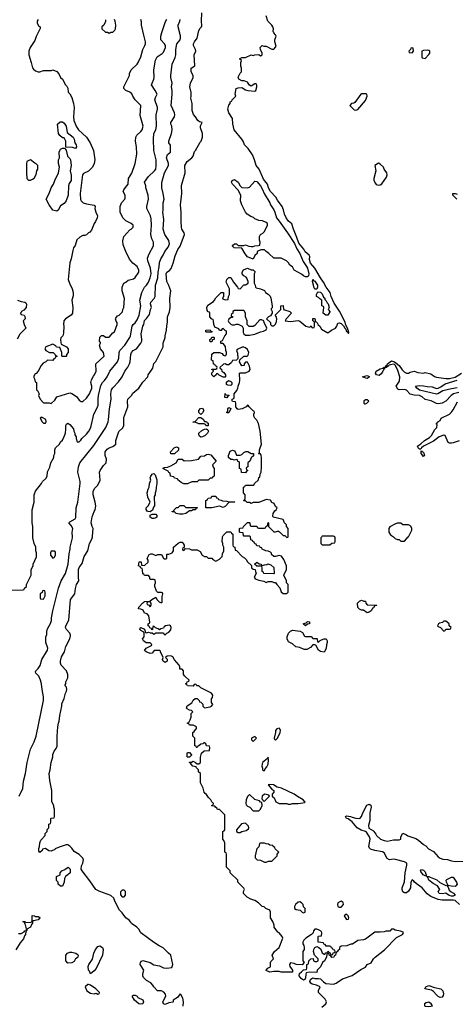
# Model space of a CAD drawing. Header units: inches. Extents: x 2671394 to 2765652, y 830470 to 955458.
# Tile 65 of 256: x 2690554 to 2695212, y 865005 to 875527. Entities that reach past the tile are written whole.
import ezdxf

# ---------------------------------------------------------------- set-up
doc = ezdxf.new("R2010")
doc.units = ezdxf.units.IN
doc.header["$MEASUREMENT"] = 0
doc.layers.add('C6896', color=7, linetype='Continuous')
doc.layers.add('C6897', color=7, linetype='Continuous')

msp = doc.modelspace()

# ---------------------------------------------------------------- linework, layer by layer
at = {"layer": 'C6896', "color": 2}
for points, elevation in [([(2690470, 869432), (2690590, 869434), (2690602, 869438), (2690607, 869453), (2690626, 869470), (2690626, 869490), (2690678, 869590), (2690678, 869650), (2690698, 869690), (2690698, 869710), (2690735, 869785), (2690735, 869830), (2690728, 869850), (2690728, 869890), (2690709, 869929), (2690695, 869990), (2690695, 870000)], 30), ([(2690549, 867230), (2690589, 867310), (2690596, 867390), (2690616, 867470), (2690633, 867590), (2690669, 867730), (2690709, 867810), (2690729, 867870), (2690809, 868250), (2690809, 868290), (2690794, 868370), (2690788, 868428), (2690778, 868470), (2690758, 868510), (2690725, 868545), (2690723, 868557), (2690728, 868570), (2690750, 868592), (2690773, 868627), (2690789, 868690), (2690852, 868788), (2690854, 868810), (2690835, 868870), (2690835, 868930), (2690843, 868957), (2690845, 868995), (2690854, 869026), (2690885, 869075), (2690894, 869106), (2690895, 869135), (2690909, 869210), (2690970, 869452), (2690997, 869530), (2691043, 869610), (2691072, 869710), (2691083, 869817), (2691094, 869870), (2691093, 869890), (2691117, 869990), (2691117, 870000)], 26), ([(2692303, 864983), (2692304, 865030), (2692297, 865070), (2692278, 865110), (2692270, 865115), (2692241, 865079), (2692194, 865050), (2692194, 865030), (2692190, 865026), (2692150, 865022), (2692110, 865002), (2692090, 865008), (2692084, 865030), (2692115, 865090), (2692114, 865114), (2692095, 865135), (2692070, 865148), (2692026, 865150), (2691988, 865190), (2691978, 865210), (2691955, 865235), (2691910, 865258), (2691878, 865290), (2691869, 865310), (2691869, 865329), (2691882, 865370), (2691842, 865430), (2691846, 865450), (2691856, 865464), (2691870, 865471), (2691950, 865451), (2691987, 865427), (2692050, 865414), (2692090, 865394), (2692129, 865391), (2692182, 865398), (2692192, 865430), (2692169, 865529), (2692144, 865550), (2692089, 865609), (2692044, 865630), (2691984, 865670), (2691849, 865770), (2691828, 865808), (2691808, 865828), (2691750, 865869), (2691744, 865884), (2691725, 865905), (2691690, 865929), (2691650, 865982), (2691622, 866010), (2691570, 866106), (2691559, 866139), (2691530, 866168), (2691410, 866209), (2691369, 866230), (2691304, 866325), (2691221, 866430), (2691213, 866450), (2691214, 866486), (2691230, 866514), (2691237, 866550), (2691230, 866568), (2691190, 866604), (2691136, 866636), (2691112, 866672), (2691090, 866695), (2691070, 866709), (2691050, 866709), (2690975, 866685), (2690935, 866665), (2690930, 866658), (2690890, 866642), (2690866, 866646), (2690830, 866668), (2690813, 866667), (2690798, 866662), (2690794, 866650), (2690770, 866628), (2690760, 866640), (2690758, 866670), (2690766, 866690), (2690768, 866730), (2690780, 866760), (2690826, 866810), (2690826, 866830), (2690846, 866850), (2690848, 866872), (2690866, 866890), (2690866, 866930), (2690882, 866938), (2690886, 866950), (2690886, 866990), (2690890, 866994), (2690922, 866998), (2690926, 867010), (2690926, 867090), (2690918, 867110), (2690918, 867130), (2690898, 867170), (2690898, 867290), (2690876, 867396), (2690869, 867470), (2690879, 867510), (2690889, 867589), (2690909, 867650), (2690910, 867674), (2690922, 867710), (2690943, 867737), (2690955, 867765), (2690955, 867870), (2690962, 867970), (2690969, 868010), (2690977, 868030), (2690982, 868090), (2691004, 868190), (2691005, 868215), (2691030, 868274), (2691042, 868330), (2691054, 868350), (2691059, 868370), (2691054, 868394), (2691038, 868410), (2691048, 868430), (2691048, 868452), (2691068, 868492), (2691069, 868530), (2691053, 868570), (2690997, 868630), (2690989, 868650), (2690989, 868670), (2691001, 868719), (2691034, 868770), (2691049, 868830), (2691089, 868910), (2691098, 868942), (2691099, 868950), (2691089, 868970), (2691054, 869010), (2691044, 869030), (2691049, 869050), (2691079, 869110), (2691096, 869330), (2691142, 869390), (2691149, 869450), (2691162, 869490), (2691188, 869530), (2691182, 869570), (2691181, 869650), (2691189, 869671), (2691223, 869717), (2691242, 869790), (2691284, 869850), (2691299, 869930), (2691325, 869975), (2691332, 870000)], 22), ([(2693785, 864975), (2693828, 865010), (2693835, 865030), (2693820, 865060), (2693749, 865130), (2693748, 865152), (2693766, 865190), (2693726, 865210), (2693680, 865220), (2693668, 865230), (2693658, 865250), (2693662, 865270), (2693678, 865282), (2693690, 865286), (2693710, 865281), (2693750, 865282), (2693770, 865278), (2693803, 865243), (2693828, 865228), (2693910, 865220), (2693937, 865230), (2694004, 865276), (2694110, 865311), (2694203, 865377), (2694250, 865402), (2694268, 865430), (2694313, 865447), (2694337, 865490), (2694354, 865510), (2694453, 865587), (2694583, 865717), (2694646, 865750), (2694658, 865770), (2694655, 865775), (2694627, 865787), (2694570, 865798), (2694550, 865808), (2694530, 865806), (2694510, 865786), (2694470, 865786), (2694450, 865778), (2694410, 865775), (2694350, 865775), (2694250, 865702), (2694230, 865695), (2694170, 865688), (2694112, 865648), (2694093, 865647), (2694052, 865628), (2693990, 865626), (2693974, 865610), (2693974, 865590), (2693958, 865582), (2693950, 865566), (2693938, 865562), (2693932, 865530), (2693918, 865522), (2693914, 865510), (2693890, 865506), (2693882, 865522), (2693867, 865527), (2693862, 865542), (2693850, 865546), (2693838, 865542), (2693834, 865510), (2693812, 865470), (2693792, 865450), (2693770, 865406), (2693734, 865370), (2693730, 865346), (2693650, 865348), (2693618, 865342), (2693613, 865327), (2693611, 865289), (2693602, 865270), (2693590, 865262), (2693562, 865282), (2693542, 865310), (2693545, 865335), (2693568, 865352), (2693590, 865374), (2693622, 865378), (2693626, 865390), (2693626, 865430), (2693642, 865438), (2693646, 865470), (2693666, 865490), (2693693, 865493), (2693694, 865470), (2693710, 865462), (2693730, 865462), (2693746, 865470), (2693746, 865490), (2693708, 865528), (2693695, 865570), (2693698, 865590), (2693710, 865612), (2693730, 865622), (2693753, 865613), (2693773, 865593), (2693790, 865554), (2693810, 865542), (2693818, 865542), (2693827, 865553), (2693842, 865558), (2693850, 865574), (2693858, 865558), (2693873, 865553), (2693878, 865538), (2693890, 865534), (2693902, 865538), (2693907, 865553), (2693922, 865558), (2693926, 865570), (2693922, 865582), (2693907, 865587), (2693902, 865602), (2693887, 865607), (2693882, 865622), (2693870, 865626), (2693830, 865626), (2693822, 865642), (2693807, 865647), (2693802, 865662), (2693747, 865667), (2693746, 865730), (2693750, 865734), (2693782, 865738), (2693786, 865770), (2693782, 865782), (2693756, 865796), (2693730, 865806), (2693710, 865806), (2693694, 865790), (2693693, 865767), (2693674, 865750), (2693612, 865710), (2693592, 865690), (2693582, 865670), (2693582, 865650), (2693592, 865632), (2693594, 865610), (2693594, 865590), (2693582, 865570), (2693582, 865470), (2693594, 865450), (2693573, 865427), (2693510, 865429), (2693490, 865442), (2693450, 865448), (2693438, 865430), (2693441, 865410), (2693472, 865370), (2693470, 865349), (2693350, 865349), (2693330, 865354), (2693270, 865355), (2693230, 865349), (2693190, 865366), (2693188, 865370), (2693209, 865391), (2693234, 865406), (2693234, 865450), (2693239, 865461), (2693268, 865490), (2693255, 865530), (2693278, 865570), (2693328, 865610), (2693369, 865710), (2693362, 865730), (2693330, 865768), (2693315, 865775), (2693275, 865830), (2693275, 865850), (2693262, 865890), (2693235, 865930), (2693234, 865990), (2693228, 866010), (2693186, 866030), (2693167, 866047), (2693146, 866050), (2693108, 866090), (2693070, 866115), (2693026, 866130), (2692986, 866150), (2692946, 866190), (2692946, 866210), (2692958, 866230), (2692950, 866246), (2692886, 866310), (2692886, 866330), (2692806, 866410), (2692806, 866430), (2692766, 866470), (2692766, 866610), (2692762, 866622), (2692746, 866630), (2692746, 866730), (2692736, 866756), (2692726, 866770), (2692726, 866850), (2692742, 866858), (2692746, 866870), (2692746, 867030), (2692690, 867086), (2692670, 867086), (2692662, 867102), (2692646, 867110), (2692642, 867122), (2692610, 867126), (2692606, 867130), (2692622, 867138), (2692626, 867150), (2692607, 867167), (2692598, 867190), (2692574, 867214), (2692550, 867248), (2692536, 867256), (2692526, 867270), (2692515, 867315), (2692486, 867370), (2692486, 867470), (2692466, 867490), (2692466, 867510), (2692446, 867530), (2692442, 867542), (2692406, 867550), (2692386, 867570), (2692382, 867582), (2692368, 867588), (2692370, 867594), (2692390, 867594), (2692410, 867602), (2692434, 867590), (2692450, 867574), (2692470, 867574), (2692486, 867590), (2692487, 867647), (2692498, 867690), (2692528, 867712), (2692582, 867718), (2692586, 867750), (2692582, 867762), (2692550, 867766), (2692546, 867790), (2692530, 867798), (2692522, 867798), (2692512, 867788), (2692490, 867786), (2692470, 867766), (2692458, 867762), (2692452, 867748), (2692446, 867750), (2692442, 867762), (2692427, 867767), (2692426, 867850), (2692406, 867870), (2692406, 867910), (2692420, 867920), (2692436, 867944), (2692446, 867950), (2692446, 867970), (2692410, 867986), (2692370, 867986), (2692362, 868002), (2692346, 868010), (2692362, 868018), (2692376, 868044), (2692387, 868073), (2692388, 868112), (2692406, 868130), (2692390, 868146), (2692370, 868148), (2692343, 868163), (2692338, 868170), (2692344, 868196), (2692395, 868225), (2692410, 868254), (2692430, 868274), (2692450, 868274), (2692474, 868250), (2692478, 868238), (2692490, 868234), (2692511, 868211), (2692514, 868190), (2692530, 868174), (2692590, 868182), (2692606, 868190), (2692618, 868210), (2692606, 868230), (2692606, 868270), (2692616, 868284), (2692618, 868310), (2692606, 868330), (2692490, 868388), (2692470, 868408), (2692448, 868408), (2692442, 868422), (2692430, 868426), (2692418, 868422), (2692410, 868406), (2692347, 868407), (2692342, 868422), (2692326, 868430), (2692342, 868438), (2692346, 868450), (2692362, 868458), (2692366, 868470), (2692318, 868510), (2692306, 868530), (2692306, 868570), (2692290, 868586), (2692267, 868587), (2692268, 868610), (2692258, 868630), (2692210, 868686), (2692190, 868718), (2692170, 868728), (2692130, 868726), (2692114, 868710), (2692132, 868692), (2692132, 868670), (2692110, 868658), (2692088, 868670), (2692082, 868690), (2692088, 868710), (2692058, 868770), (2692058, 868778), (2692050, 868786), (2691993, 868787), (2691970, 868758), (2691950, 868755), (2691906, 868770), (2691887, 868787), (2691906, 868810), (2691962, 868838), (2691966, 868850), (2691950, 868866), (2691908, 868868), (2691878, 868890), (2691866, 868910), (2691886, 868930), (2691886, 868970), (2691882, 868982), (2691850, 868998), (2691838, 869010), (2691846, 869030), (2691850, 869032), (2691890, 869014), (2691898, 868978), (2691910, 868974), (2691930, 868982), (2691950, 868974), (2691970, 868974), (2691990, 868962), (2692010, 868974), (2692090, 868974), (2692098, 868958), (2692110, 868954), (2692126, 868970), (2692150, 868982), (2692170, 869005), (2692175, 869030), (2692168, 869048), (2692155, 869055), (2692112, 869048), (2692100, 869040), (2692090, 869026), (2692064, 869016), (2692050, 869006), (2692036, 869016), (2692007, 869027), (2691990, 869046), (2691978, 869042), (2691974, 869010), (2691967, 869007), (2691962, 869022), (2691947, 869027), (2691942, 869042), (2691928, 869050), (2691928, 869072), (2691942, 869078), (2691946, 869090), (2691936, 869156), (2691916, 869176), (2691890, 869186), (2691875, 869215), (2691850, 869228), (2691826, 869230), (2691828, 869250), (2691870, 869294), (2691882, 869298), (2691886, 869310), (2691947, 869313), (2691966, 869330), (2692010, 869354), (2692022, 869330), (2692046, 869306), (2692070, 869294), (2692078, 869302), (2692076, 869364), (2692086, 869390), (2692082, 869402), (2692070, 869406), (2692030, 869406), (2692018, 869418), (2691998, 869470), (2691998, 869490), (2692006, 869510), (2692002, 869542), (2691990, 869546), (2691950, 869546), (2691946, 869550), (2691946, 869570), (2691930, 869586), (2691890, 869586), (2691882, 869602), (2691870, 869606), (2691867, 869647), (2691862, 869662), (2691850, 869666), (2691842, 869682), (2691826, 869690), (2691830, 869734), (2691853, 869733), (2691858, 869698), (2691890, 869694), (2691926, 869730), (2691926, 869750), (2691918, 869770), (2691938, 869810), (2691957, 869817), (2691970, 869818), (2692010, 869802), (2692030, 869812), (2692072, 869812), (2692090, 869774), (2692104, 869764), (2692116, 869764), (2692126, 869770), (2692126, 869810), (2692130, 869814), (2692150, 869814), (2692186, 869830), (2692198, 869850), (2692198, 869890), (2692250, 869934), (2692270, 869942), (2692290, 869942), (2692302, 869930), (2692312, 869910), (2692314, 869886), (2692298, 869882), (2692294, 869870), (2692298, 869858), (2692310, 869854), (2692326, 869874), (2692370, 869872), (2692390, 869862), (2692450, 869862), (2692484, 869844), (2692505, 869805), (2692530, 869792), (2692552, 869792), (2692570, 869774), (2692610, 869774), (2692618, 869758), (2692650, 869742), (2692690, 869762), (2692718, 869790), (2692723, 869817), (2692738, 869850), (2692738, 869890), (2692726, 869910), (2692726, 869930), (2692718, 869950), (2692723, 869997), (2692724, 870000)], 18), ([(2692834, 870000), (2692834, 869910), (2692838, 869898), (2692854, 869890), (2692858, 869858), (2692873, 869853), (2692934, 869790), (2692957, 869777), (2692977, 869757), (2692990, 869734), (2693033, 869693), (2693034, 869670), (2693050, 869654), (2693073, 869653), (2693074, 869630), (2693082, 869610), (2693062, 869570), (2693072, 869550), (2693110, 869536), (2693165, 869525), (2693190, 869512), (2693210, 869522), (2693250, 869522), (2693270, 869514), (2693290, 869514), (2693302, 869490), (2693335, 869455), (2693350, 869414), (2693370, 869394), (2693410, 869394), (2693426, 869410), (2693426, 869490), (2693408, 869510), (2693408, 869530), (2693378, 869590), (2693408, 869650), (2693408, 869690), (2693378, 869758), (2693355, 869795), (2693330, 869802), (2693290, 869789), (2693270, 869789), (2693248, 869810), (2693247, 869827), (2693236, 869836), (2693210, 869848), (2693186, 869850), (2693148, 869868), (2693142, 869882), (2693127, 869887), (2693122, 869902), (2693090, 869906), (2693082, 869922), (2693070, 869926), (2693062, 869942), (2693046, 869950), (2693042, 869962), (2693027, 869967), (2693022, 870000)], 18), ([(2693404, 870000), (2693410, 869994), (2693422, 869998), (2693423, 870000)], 18), ([(2693784, 870000), (2693774, 869990), (2693774, 869930), (2693790, 869914), (2693870, 869914), (2693890, 869934), (2693922, 869938), (2693926, 869950), (2693926, 869990), (2693923, 870000)], 18), ([(2694552, 870000), (2694570, 869982), (2694593, 869973), (2694612, 869972), (2694630, 869954), (2694670, 869954), (2694708, 870000)], 18), ([(2695258, 866070), (2695210, 866115), (2695190, 866119), (2695070, 866116), (2695030, 866124), (2694950, 866155), (2694910, 866184), (2694858, 866250), (2694806, 866286), (2694777, 866310), (2694770, 866322), (2694750, 866335), (2694738, 866310), (2694734, 866250), (2694710, 866215), (2694690, 866195), (2694670, 866195), (2694650, 866208), (2694642, 866230), (2694642, 866250), (2694667, 866313), (2694675, 866410), (2694694, 866490), (2694692, 866512), (2694668, 866528), (2694571, 866551), (2694550, 866554), (2694508, 866548), (2694483, 866563), (2694450, 866622), (2694435, 866635), (2694350, 866650), (2694304, 866664), (2694294, 866674), (2694287, 866690), (2694300, 866770), (2694293, 866793), (2694263, 866843), (2694252, 866852), (2694206, 866866), (2694161, 866890), (2694110, 866954), (2694066, 866986), (2694049, 866990), (2694038, 867010), (2694050, 867018), (2694090, 867013), (2694110, 867003), (2694150, 866994), (2694190, 866992), (2694208, 867010), (2694222, 867050), (2694266, 867134), (2694290, 867142), (2694310, 867134), (2694311, 867110), (2694299, 867050), (2694298, 866970), (2694283, 866917), (2694286, 866886), (2694338, 866858), (2694339, 866850), (2694363, 866823), (2694368, 866810), (2694413, 866770), (2694450, 866755), (2694488, 866748), (2694550, 866761), (2694610, 866761), (2694629, 866770), (2694630, 866794), (2694650, 866832), (2694690, 866816), (2694705, 866805), (2694790, 866776), (2694820, 866760), (2694870, 866711), (2694898, 866698), (2694927, 866667), (2694979, 866639), (2695030, 866581), (2695050, 866567), (2695077, 866557), (2695130, 866551), (2695170, 866537), (2695209, 866531), (2695310, 866534)], 14), ([(2690542, 865762), (2690570, 865761), (2690602, 865778), (2690610, 865791), (2690627, 865793), (2690628, 865812), (2690615, 865855), (2690602, 865882), (2690586, 865890), (2690610, 865891), (2690618, 865878), (2690678, 865882), (2690688, 865892), (2690688, 865952), (2690714, 865950), (2690722, 865942), (2690750, 865942), (2690770, 865931), (2690770, 865928), (2690751, 865909), (2690702, 865898), (2690692, 865888), (2690691, 865870), (2690681, 865859), (2690670, 865830), (2690632, 865808), (2690632, 865792), (2690618, 865782), (2690615, 865750), (2690605, 865735), (2690596, 865704), (2690558, 865662), (2690513, 865587)], 22)]:
    msp.add_lwpolyline(points, dxfattribs=dict(at, elevation=elevation))
for points, elevation in [([(2690930, 869846), (2690890, 869846), (2690882, 869830), (2690884, 869804), (2690910, 869774), (2690922, 869778), (2690936, 869804), (2690936, 869836)], 30), ([(2693150, 869694), (2693170, 869702), (2693196, 869704), (2693209, 869711), (2693240, 869700), (2693272, 869672), (2693274, 869610), (2693270, 869606), (2693166, 869610), (2693162, 869622), (2693146, 869630), (2693146, 869670), (2693142, 869682), (2693130, 869686), (2693090, 869686), (2693066, 869710), (2693090, 869731), (2693113, 869713), (2693134, 869710), (2693138, 869698)], 18), ([(2690810, 869426), (2690798, 869422), (2690793, 869407), (2690774, 869390), (2690774, 869350), (2690778, 869338), (2690810, 869334), (2690826, 869370), (2690826, 869410), (2690822, 869422)], 30), ([(2691950, 869306), (2691918, 869302), (2691914, 869290), (2691918, 869278), (2691933, 869273), (2691950, 869254), (2691958, 869270), (2691958, 869290)], 18), ([(2694270, 869189), (2694230, 869218), (2694210, 869218), (2694187, 869227), (2694170, 869246), (2694166, 869290), (2694187, 869313), (2694210, 869322), (2694233, 869313), (2694252, 869312), (2694254, 869290), (2694270, 869274), (2694374, 869270), (2694370, 869266), (2694350, 869266), (2694337, 869243), (2694325, 869235), (2694311, 869209), (2694290, 869195)], 14), ([(2693610, 869048), (2693586, 869070), (2693618, 869082), (2693630, 869094), (2693653, 869093), (2693654, 869070), (2693633, 869067)], 14), ([(2695110, 869098), (2695090, 869098), (2695076, 869084), (2695042, 869078), (2695032, 869070), (2695022, 869050), (2695030, 869042), (2695053, 869033), (2695090, 868994), (2695102, 868998), (2695110, 869014), (2695150, 869014), (2695162, 869018), (2695166, 869030), (2695146, 869050), (2695146, 869070), (2695126, 869090)], 18), ([(2693610, 868934), (2693670, 868934), (2693690, 868914), (2693730, 868914), (2693734, 868910), (2693738, 868878), (2693750, 868874), (2693767, 868893), (2693780, 868900), (2693810, 868912), (2693830, 868912), (2693842, 868890), (2693842, 868870), (2693833, 868847), (2693832, 868808), (2693810, 868768), (2693770, 868775), (2693749, 868789), (2693722, 868842), (2693710, 868846), (2693690, 868846), (2693664, 868816), (2693624, 868796), (2693596, 868796), (2693550, 868818), (2693505, 868825), (2693470, 868858), (2693430, 868878), (2693425, 868885), (2693415, 868910), (2693415, 868930), (2693429, 868971), (2693449, 868991), (2693470, 869002), (2693552, 868992), (2693577, 868977), (2693598, 868938)], 14), ([(2693330, 867957), (2693305, 867950), (2693291, 867930), (2693291, 867909), (2693275, 867850), (2693277, 867837), (2693290, 867826), (2693311, 867849), (2693339, 867910), (2693343, 867930), (2693337, 867950)], 18), ([(2693070, 867866), (2693034, 867850), (2693034, 867830), (2693050, 867814), (2693086, 867850)], 18), ([(2692350, 867646), (2692346, 867650), (2692346, 867690), (2692350, 867694), (2692370, 867694), (2692392, 867672), (2692392, 867668), (2692370, 867646)], 18), ([(2693210, 867646), (2693202, 867630), (2693151, 867590), (2693145, 867570), (2693143, 867550), (2693152, 867528), (2693152, 867512), (2693162, 867502), (2693170, 867502), (2693179, 867520), (2693198, 867542), (2693210, 867571), (2693216, 867616)], 18), ([(2693230, 867355), (2693211, 867350), (2693250, 867302), (2693272, 867290), (2693272, 867270), (2693254, 867250), (2693254, 867230), (2693274, 867210), (2693294, 867170), (2693330, 867152), (2693410, 867151), (2693425, 867145), (2693450, 867145), (2693471, 867151), (2693530, 867151), (2693583, 867157), (2693599, 867161), (2693608, 867170), (2693594, 867175), (2693585, 867190), (2693524, 867224), (2693489, 867250), (2693353, 867313), (2693306, 867326), (2693269, 867350)], 18), ([(2693010, 867246), (2692990, 867226), (2692976, 867190), (2692971, 867151), (2692977, 867137), (2692990, 867122), (2693014, 867110), (2693050, 867074), (2693110, 867072), (2693128, 867090), (2693148, 867130), (2693142, 867162), (2693130, 867166), (2693118, 867178), (2693070, 867195)], 18), ([(2693170, 867249), (2693145, 867230), (2693142, 867202), (2693154, 867190), (2693158, 867178), (2693170, 867174), (2693226, 867230), (2693218, 867238), (2693188, 867248)], 18), ([(2692970, 866942), (2692927, 866933), (2692874, 866870), (2692874, 866850), (2692890, 866842), (2692910, 866842), (2692928, 866852), (2692977, 866863), (2692999, 866881), (2693004, 866890), (2693002, 866910)], 18), ([(2693170, 866726), (2693130, 866726), (2693118, 866722), (2693112, 866688), (2693090, 866666), (2693085, 866655), (2693072, 866590), (2693072, 866570), (2693094, 866550), (2693130, 866545), (2693170, 866522), (2693190, 866522), (2693213, 866533), (2693250, 866534), (2693306, 866590), (2693306, 866610), (2693326, 866630), (2693287, 866667), (2693282, 866682), (2693266, 866690), (2693262, 866702), (2693230, 866706), (2693216, 866716), (2693190, 866718)], 18), ([(2690990, 866266), (2690967, 866287), (2690966, 866310), (2690948, 866328), (2690946, 866370), (2690986, 866390), (2690986, 866410), (2691006, 866430), (2691036, 866444), (2691071, 866471), (2691094, 866450), (2691092, 866410), (2691070, 866388), (2691042, 866370), (2691032, 866348), (2691031, 866310), (2691010, 866266)], 22), ([(2694890, 866379), (2694869, 866389), (2694844, 866424), (2694841, 866430), (2694850, 866445), (2694870, 866439), (2694890, 866421), (2694897, 866397), (2694905, 866390), (2694900, 866380)], 10), ([(2694911, 866371), (2694930, 866372), (2694942, 866362), (2695014, 866334), (2695046, 866306), (2695110, 866276), (2695117, 866277), (2695135, 866255), (2695146, 866226), (2695167, 866207), (2695194, 866194), (2695210, 866170), (2695190, 866160), (2695170, 866160), (2695147, 866167), (2695110, 866193), (2695070, 866185), (2695038, 866190), (2695028, 866210), (2695048, 866230), (2695022, 866270), (2694975, 866295), (2694929, 866330), (2694919, 866359), (2694902, 866378)], 10), ([(2695210, 866265), (2695166, 866266), (2695135, 866275), (2695117, 866310), (2695114, 866330), (2695120, 866340), (2695170, 866365), (2695190, 866362), (2695225, 866310), (2695231, 866290), (2695218, 866270)], 10), ([(2691670, 866226), (2691650, 866226), (2691633, 866207), (2691633, 866173), (2691650, 866154), (2691670, 866154), (2691686, 866170), (2691686, 866210)], 22), ([(2693550, 866098), (2693530, 866095), (2693502, 866070), (2693492, 866050), (2693492, 866030), (2693510, 866018), (2693552, 866012), (2693574, 865990), (2693590, 865982), (2693606, 865990), (2693606, 866030), (2693588, 866048), (2693586, 866070), (2693568, 866088)], 18), ([(2693990, 866106), (2693954, 866090), (2693952, 866070), (2693954, 866050), (2693970, 866042), (2693990, 866042), (2694015, 866070), (2694014, 866094)], 18), ([(2694050, 865968), (2694030, 865958), (2694025, 865950), (2694040, 865920), (2694050, 865912), (2694070, 865914), (2694074, 865930), (2694068, 865950)], 18), ([(2691310, 865330), (2691299, 865359), (2691289, 865370), (2691287, 865410), (2691293, 865430), (2691333, 865487), (2691348, 865550), (2691363, 865590), (2691390, 865622), (2691410, 865630), (2691439, 865610), (2691446, 865590), (2691440, 865530), (2691370, 865389), (2691350, 865361)], 22), ([(2691070, 865446), (2691048, 865470), (2691046, 865530), (2691066, 865550), (2691090, 865562), (2691110, 865562), (2691154, 865550), (2691170, 865542), (2691178, 865530), (2691176, 865510), (2691170, 865502), (2691152, 865490), (2691137, 865463), (2691110, 865448)], 22), ([(2691290, 865218), (2691284, 865216), (2691254, 865190), (2691272, 865150), (2691310, 865125), (2691350, 865118), (2691370, 865122), (2691390, 865114), (2691402, 865118), (2691406, 865130), (2691368, 865170), (2691310, 865208)], 26), ([(2695050, 865079), (2695030, 865089), (2695010, 865105), (2694980, 865140), (2694957, 865157), (2694886, 865170), (2694895, 865190), (2694930, 865206), (2694990, 865185), (2695058, 865170), (2695077, 865150), (2695085, 865115), (2695082, 865098), (2695070, 865082)], 14), ([(2691850, 865005), (2691829, 865010), (2691782, 865050), (2691758, 865090), (2691763, 865097), (2691770, 865102), (2691790, 865102), (2691810, 865092), (2691818, 865078), (2691870, 865051), (2691878, 865030), (2691870, 865009)], 22), ([(2694930, 865029), (2694900, 865020), (2694882, 865010), (2694881, 864990), (2694890, 864986), (2694930, 864982), (2694950, 864984), (2694968, 864990), (2694955, 865010)], 18)]:
    msp.add_lwpolyline(points, close=True, dxfattribs=dict(at, elevation=elevation))
at = {"layer": 'C6897', "color": 2}
for points, elevation in [([(2691332, 870000), (2691334, 870006), (2691339, 870090), (2691329, 870110), (2691319, 870150), (2691330, 870214), (2691349, 870271), (2691362, 870290), (2691369, 870330), (2691362, 870370), (2691339, 870450), (2691339, 870490), (2691358, 870522), (2691389, 870551), (2691415, 870605), (2691409, 870690), (2691415, 870710), (2691450, 870762), (2691478, 870790), (2691482, 870830), (2691469, 870870), (2691469, 870910), (2691490, 870938), (2691509, 870951), (2691550, 870965), (2691582, 870990), (2691582, 871030), (2691615, 871125), (2691656, 871164), (2691669, 871190), (2691666, 871274), (2691709, 871390), (2691705, 871450), (2691709, 871471), (2691749, 871511), (2691764, 871536), (2691829, 871590), (2691870, 871652), (2691924, 871710), (2691929, 871731), (2691976, 871804), (2691990, 871854), (2692010, 871874), (2692089, 872030), (2692089, 872070), (2692109, 872130), (2692109, 872150), (2692125, 872210), (2692126, 872254), (2692135, 872295), (2692135, 872350), (2692156, 872404), (2692163, 872450), (2692161, 872550), (2692169, 872630), (2692150, 872688), (2692129, 872730), (2692121, 872810), (2692129, 872830), (2692155, 872845), (2692172, 872868), (2692195, 872925), (2692217, 873003), (2692246, 873070), (2692270, 873105), (2692317, 873230), (2692314, 873250), (2692287, 873287), (2692284, 873310), (2692279, 873370), (2692281, 873470), (2692274, 873550), (2692289, 873670), (2692285, 873755), (2692322, 873890), (2692319, 873970), (2692344, 874010), (2692395, 874050), (2692409, 874070), (2692423, 874117), (2692435, 874130), (2692483, 874217), (2692494, 874230), (2692509, 874270), (2692509, 874310), (2692489, 874370), (2692489, 874391), (2692506, 874430), (2692475, 874435), (2692458, 874450), (2692435, 874490), (2692413, 874513), (2692397, 874557), (2692397, 874630), (2692384, 874690), (2692389, 874710), (2692389, 874750), (2692373, 874810), (2692381, 874850), (2692409, 874910), (2692409, 874930), (2692389, 874970), (2692389, 875010), (2692427, 875033), (2692419, 875150), (2692439, 875190), (2692434, 875210), (2692413, 875250), (2692413, 875270), (2692422, 875290), (2692453, 875330), (2692469, 875411), (2692483, 875437), (2692498, 875450), (2692500, 875460), (2692497, 875510), (2692500, 875600)], 22), ([(2693423, 870000), (2693426, 870010), (2693426, 870090), (2693406, 870110), (2693406, 870130), (2693386, 870150), (2693370, 870186), (2693266, 870210), (2693262, 870222), (2693265, 870250), (2693283, 870277), (2693298, 870290), (2693306, 870310), (2693290, 870326), (2693275, 870355), (2693250, 870368), (2693234, 870394), (2693190, 870398), (2693110, 870368), (2693050, 870366), (2693030, 870358), (2693010, 870368), (2692988, 870368), (2692970, 870386), (2692950, 870386), (2692946, 870390), (2692962, 870398), (2692966, 870410), (2692966, 870450), (2692946, 870470), (2692946, 870530), (2692962, 870538), (2692970, 870554), (2693050, 870554), (2693062, 870558), (2693066, 870570), (2693106, 870610), (2693110, 870634), (2693122, 870638), (2693126, 870670), (2693135, 870690), (2693139, 870750), (2693139, 870850), (2693135, 870870), (2693130, 870886), (2693110, 870886), (2693106, 870890), (2693118, 870902), (2693117, 870930), (2693138, 870990), (2693124, 871130), (2693109, 871210), (2693090, 871248), (2693069, 871269), (2693058, 871290), (2693058, 871310), (2693066, 871330), (2693062, 871342), (2693050, 871346), (2693020, 871380), (2693006, 871390), (2693002, 871402), (2692990, 871406), (2692974, 871390), (2692932, 871368), (2692890, 871362), (2692878, 871370), (2692866, 871390), (2692866, 871430), (2692862, 871442), (2692830, 871446), (2692827, 871453), (2692826, 871470), (2692842, 871478), (2692846, 871490), (2692846, 871530), (2692876, 871564), (2692888, 871590), (2692889, 871611), (2692904, 871650), (2692909, 871670), (2692906, 871750), (2692910, 871754), (2692970, 871754), (2693006, 871770), (2693018, 871790), (2693010, 871826), (2692990, 871866), (2692970, 871866), (2692954, 871850), (2692954, 871830), (2692930, 871828), (2692906, 871870), (2692907, 871893), (2692949, 871931), (2692988, 871932), (2692998, 871942), (2693005, 871970), (2692990, 872002), (2692970, 872019), (2692950, 872028), (2692933, 872027), (2692878, 872002), (2692874, 871990), (2692884, 871964), (2692885, 871910), (2692882, 871898), (2692873, 871887), (2692830, 871886), (2692817, 871863), (2692790, 871838), (2692770, 871838), (2692750, 871848), (2692733, 871847), (2692694, 871810), (2692698, 871798), (2692712, 871792), (2692714, 871770), (2692737, 871757), (2692754, 871730), (2692754, 871710), (2692750, 871706), (2692730, 871706), (2692688, 871728), (2692670, 871746), (2692658, 871742), (2692654, 871730), (2692631, 871709), (2692609, 871730), (2692608, 871752), (2692626, 871770), (2692622, 871782), (2692608, 871790), (2692610, 871794), (2692650, 871794), (2692662, 871798), (2692666, 871810), (2692662, 871822), (2692647, 871827), (2692642, 871842), (2692627, 871847), (2692622, 871882), (2692606, 871890), (2692609, 871951), (2692629, 871971), (2692692, 871972), (2692718, 871958), (2692730, 871942), (2692750, 871934), (2692766, 871950), (2692766, 871970), (2692758, 871990), (2692756, 872036), (2692730, 872066), (2692710, 872066), (2692706, 872070), (2692706, 872090), (2692722, 872098), (2692746, 872150), (2692766, 872170), (2692766, 872190), (2692762, 872202), (2692750, 872206), (2692730, 872226), (2692718, 872222), (2692710, 872206), (2692690, 872206), (2692682, 872222), (2692642, 872242), (2692629, 872269), (2692627, 872307), (2692622, 872322), (2692610, 872326), (2692586, 872350), (2692586, 872390), (2692582, 872402), (2692570, 872406), (2692560, 872420), (2692555, 872450), (2692565, 872475), (2692625, 872515), (2692638, 872530), (2692650, 872554), (2692708, 872612), (2692734, 872610), (2692734, 872570), (2692724, 872556), (2692725, 872545), (2692750, 872534), (2692782, 872538), (2692786, 872570), (2692798, 872590), (2692798, 872650), (2692762, 872722), (2692769, 872751), (2692789, 872771), (2692811, 872771), (2692841, 872721), (2692882, 872670), (2692890, 872654), (2692910, 872652), (2692950, 872692), (2692970, 872692), (2692998, 872710), (2692998, 872730), (2692983, 872763), (2692975, 872775), (2692949, 872789), (2692934, 872810), (2692934, 872830), (2692946, 872854), (2692990, 872871), (2693030, 872852), (2693052, 872852), (2693073, 872833), (2693062, 872810), (2693062, 872710), (2693072, 872690), (2693074, 872670), (2693082, 872662), (2693130, 872652), (2693170, 872634), (2693182, 872610), (2693210, 872594), (2693231, 872571), (2693241, 872550), (2693252, 872470), (2693252, 872448), (2693242, 872438), (2693242, 872430), (2693254, 872410), (2693254, 872390), (2693237, 872363), (2693214, 872350), (2693194, 872330), (2693234, 872290), (2693234, 872270), (2693250, 872254), (2693270, 872254), (2693290, 872274), (2693300, 872300), (2693302, 872330), (2693296, 872356), (2693286, 872370), (2693346, 872430), (2693348, 872470), (2693370, 872472), (2693374, 872430), (2693442, 872410), (2693462, 872390), (2693402, 872330), (2693394, 872310), (2693450, 872303), (2693531, 872311), (2693550, 872305), (2693614, 872250), (2693658, 872242), (2693670, 872254), (2693678, 872238), (2693690, 872234), (2693702, 872238), (2693706, 872250), (2693706, 872290), (2693702, 872302), (2693687, 872307), (2693687, 872327), (2693690, 872332), (2693710, 872334), (2693718, 872298), (2693730, 872294), (2693745, 872265), (2693762, 872250), (2693780, 872220), (2693850, 872182), (2693888, 872210), (2693930, 872231), (2693944, 872250), (2693955, 872285), (2693970, 872287), (2693990, 872279), (2694017, 872257), (2694030, 872232), (2694041, 872221), (2694050, 872194), (2694054, 872194), (2694070, 872174), (2694075, 872185), (2694070, 872206), (2694066, 872206), (2694059, 872230), (2694041, 872261), (2694034, 872294), (2693973, 872413), (2693918, 872498), (2693884, 872570), (2693872, 872612), (2693830, 872670), (2693803, 872723), (2693770, 872770), (2693709, 872870), (2693665, 872925), (2693654, 872965), (2693656, 872996), (2693649, 873010), (2693607, 873047), (2693593, 873073), (2693537, 873137), (2693519, 873199), (2693481, 873290), (2693465, 873345), (2693430, 873373), (2693405, 873410), (2693387, 873450), (2693376, 873496), (2693359, 873530), (2693310, 873598), (2693292, 873632), (2693236, 873690), (2693213, 873730), (2693204, 873770), (2693161, 873821), (2693113, 873930), (2693084, 873970), (2693066, 874030), (2693043, 874083), (2692997, 874150), (2692957, 874190), (2692943, 874230), (2692930, 874249), (2692849, 874349), (2692833, 874413), (2692829, 874470), (2692789, 874530), (2692779, 874570), (2692790, 874614), (2692806, 874630), (2692806, 874650), (2692822, 874658), (2692826, 874670), (2692866, 874710), (2692858, 874730), (2692869, 874791), (2692890, 874798), (2692930, 874802), (2692970, 874778), (2692994, 874770), (2693070, 874762), (2693078, 874770), (2693089, 874810), (2693088, 874828), (2693082, 874842), (2693070, 874842), (2693030, 874818), (2693010, 874828), (2692990, 874858), (2692955, 874875), (2692930, 874875), (2692898, 874890), (2692890, 874914), (2692910, 874954), (2692926, 874970), (2692926, 875010), (2692918, 875030), (2692918, 875070), (2692926, 875090), (2692906, 875110), (2692930, 875122), (2692970, 875122), (2693030, 875152), (2693050, 875145), (2693070, 875152), (2693110, 875154), (2693130, 875142), (2693136, 875144), (2693146, 875150), (2693146, 875170), (2693128, 875208), (2693126, 875230), (2693148, 875252), (2693165, 875245), (2693190, 875245), (2693250, 875212), (2693270, 875212), (2693280, 875220), (2693295, 875245), (2693282, 875290), (2693282, 875310), (2693298, 875350), (2693290, 875366), (2693270, 875386), (2693263, 875403), (2693268, 875430), (2693262, 875450), (2693250, 875468), (2693208, 875510), (2693188, 875570)], 18), ([(2690752, 875528), (2690742, 875510), (2690742, 875490), (2690758, 875458), (2690774, 875450), (2690773, 875433), (2690730, 875346), (2690715, 875305), (2690665, 875230), (2690652, 875190), (2690652, 875150), (2690678, 875070), (2690691, 875011), (2690700, 875000), (2690722, 874982), (2690750, 874971), (2690770, 874971), (2690810, 874985), (2690895, 874985), (2690910, 874992), (2690950, 874974), (2690974, 874950), (2690992, 874910), (2691012, 874890), (2691042, 874830), (2691057, 874817), (2691070, 874794), (2691073, 874753), (2691090, 874734), (2691110, 874694), (2691131, 874630), (2691136, 874590), (2691131, 874490), (2691133, 874450), (2691163, 874383), (2691184, 874350), (2691267, 874270), (2691308, 874210), (2691343, 874130), (2691356, 874030), (2691351, 873989), (2691332, 873950), (2691291, 873909), (2691238, 873882), (2691227, 873870), (2691199, 873670), (2691205, 873605), (2691211, 873591), (2691231, 873571), (2691270, 873559), (2691350, 873545), (2691361, 873530), (2691359, 873510), (2691367, 873470), (2691385, 873430), (2691382, 873410), (2691365, 873370), (2691351, 873350), (2691322, 873278), (2691305, 873255), (2691290, 873248), (2691270, 873229), (2691250, 873222), (2691230, 873222), (2691197, 873203), (2691166, 873174), (2691146, 873114), (2691131, 873089), (2691121, 873059), (2691105, 872970), (2691091, 872930), (2691072, 872752), (2691085, 872710), (2691116, 872650), (2691125, 872610), (2691124, 872576), (2691111, 872530), (2691121, 872450), (2691118, 872390), (2691105, 872370), (2691045, 872330), (2691027, 872310), (2691021, 872270), (2691026, 872250), (2691024, 872176), (2691014, 872150), (2690993, 872127), (2690992, 872110), (2690993, 872073), (2690998, 872058), (2691054, 872030), (2691074, 872010), (2691074, 871970), (2691054, 871950), (2691054, 871930), (2691050, 871926), (2691010, 871926), (2691006, 871930), (2691006, 871970), (2690982, 872022), (2690948, 872028), (2690942, 872042), (2690910, 872058), (2690834, 872030), (2690822, 872010), (2690834, 871990), (2690872, 871972), (2690912, 871972), (2690934, 871950), (2690938, 871938), (2690954, 871930), (2690938, 871922), (2690930, 871906), (2690918, 871902), (2690910, 871886), (2690853, 871887), (2690834, 871870), (2690805, 871855), (2690782, 871830), (2690752, 871770), (2690730, 871746), (2690718, 871742), (2690704, 871716), (2690704, 871704), (2690714, 871690), (2690718, 871658), (2690732, 871650), (2690734, 871570), (2690744, 871564), (2690762, 871530), (2690754, 871510), (2690772, 871470), (2690810, 871432), (2690868, 871432), (2690890, 871425), (2690930, 871462), (2690950, 871498), (2691090, 871538), (2691110, 871532), (2691161, 871501), (2691190, 871462), (2691210, 871445), (2691230, 871445), (2691270, 871482), (2691301, 871530), (2691324, 871590), (2691324, 871610), (2691313, 871650), (2691320, 871680), (2691342, 871718), (2691354, 871730), (2691373, 871770), (2691368, 871850), (2691458, 871930), (2691449, 871970), (2691419, 872010), (2691409, 872050), (2691418, 872070), (2691418, 872078), (2691408, 872092), (2691410, 872134), (2691430, 872152), (2691450, 872152), (2691470, 872134), (2691510, 872134), (2691550, 872182), (2691569, 872191), (2691598, 872270), (2691595, 872290), (2691586, 872306), (2691579, 872330), (2691581, 872339), (2691599, 872361), (2691618, 872370), (2691655, 872405), (2691658, 872430), (2691668, 872452), (2691674, 872546), (2691648, 872630), (2691648, 872670), (2691668, 872710), (2691690, 872722), (2691715, 872745), (2691770, 872758), (2691790, 872771), (2691829, 872830), (2691829, 872850), (2691810, 872888), (2691764, 872924), (2691729, 872969), (2691690, 873050), (2691661, 873121), (2691657, 873163), (2691669, 873211), (2691730, 873282), (2691746, 873290), (2691766, 873310), (2691766, 873330), (2691746, 873350), (2691690, 873378), (2691658, 873410), (2691629, 873469), (2691628, 873530), (2691642, 873570), (2691678, 873610), (2691680, 873620), (2691682, 873650), (2691662, 873690), (2691668, 873708), (2691684, 873735), (2691714, 873770), (2691718, 873830), (2691752, 873888), (2691789, 873991), (2691806, 874090), (2691803, 874170), (2691793, 874230), (2691797, 874270), (2691806, 874294), (2691849, 874331), (2691862, 874350), (2691873, 874390), (2691865, 874430), (2691842, 874502), (2691848, 874610), (2691789, 874669), (2691762, 874710), (2691753, 874733), (2691730, 874754), (2691689, 874770), (2691668, 874790), (2691668, 874810), (2691728, 874930), (2691729, 874951), (2691746, 874990), (2691810, 875052), (2691822, 875070), (2691849, 875130), (2691869, 875210), (2691893, 875250), (2691899, 875270), (2691899, 875290), (2691883, 875363), (2691855, 875470), (2691855, 875505), (2691849, 875530)], 34), ([(2690695, 870000), (2690694, 870110), (2690688, 870150), (2690688, 870288), (2690708, 870372), (2690709, 870450), (2690722, 870490), (2690788, 870570), (2690798, 870590), (2690835, 870625), (2690848, 870650), (2690850, 870694), (2690875, 870745), (2690888, 870790), (2690918, 870850), (2690918, 870870), (2690928, 870890), (2690929, 870931), (2690938, 870950), (2690978, 870990), (2690990, 871014), (2691010, 871034), (2691030, 871074), (2691042, 871110), (2691049, 871150), (2691048, 871190), (2691056, 871204), (2691070, 871214), (2691090, 871202), (2691130, 871154), (2691132, 871130), (2691142, 871110), (2691145, 871090), (2691158, 871070), (2691158, 871050), (2691170, 871014), (2691190, 871014), (2691208, 871032), (2691218, 871050), (2691270, 871098), (2691294, 871130), (2691314, 871170), (2691345, 871310), (2691382, 871378), (2691392, 871408), (2691393, 871470), (2691398, 871510), (2691423, 871617), (2691441, 871650), (2691461, 871670), (2691489, 871710), (2691517, 871770), (2691599, 871870), (2691615, 871910), (2691616, 871970), (2691625, 871990), (2691679, 872050), (2691731, 872129), (2691739, 872150), (2691757, 872250), (2691769, 872270), (2691790, 872287), (2691810, 872319), (2691831, 872370), (2691849, 872470), (2691839, 872530), (2691861, 872610), (2691889, 872670), (2691910, 872691), (2691930, 872721), (2691950, 872770), (2691958, 872810), (2691954, 872870), (2691923, 872950), (2691921, 872979), (2691937, 873023), (2691984, 873110), (2691984, 873150), (2691966, 873186), (2691956, 873230), (2691962, 873330), (2691960, 873400), (2691952, 873432), (2691913, 873510), (2691913, 873530), (2691932, 873610), (2691929, 873650), (2691901, 873730), (2691901, 873750), (2691889, 873790), (2691933, 873850), (2691996, 873910), (2692009, 873930), (2692015, 873965), (2692013, 874030), (2691989, 874129), (2691984, 874250), (2691989, 874310), (2692009, 874351), (2692017, 874390), (2692013, 874510), (2692029, 874570), (2692029, 874590), (2691998, 874670), (2692005, 874695), (2692024, 874730), (2692004, 874770), (2691964, 874830), (2691969, 874850), (2691989, 874890), (2691993, 874910), (2691989, 874990), (2692006, 875094), (2692024, 875130), (2692076, 875164), (2692090, 875179), (2692112, 875230), (2692113, 875250), (2692101, 875270), (2692062, 875310), (2692064, 875350), (2692074, 875390), (2692114, 875506), (2692128, 875532)], 30), ([(2691117, 870000), (2691115, 870045), (2691122, 870090), (2691103, 870123), (2691078, 870150), (2691090, 870162), (2691148, 870192), (2691154, 870206), (2691159, 870310), (2691175, 870370), (2691201, 870570), (2691201, 870590), (2691175, 870690), (2691182, 870750), (2691198, 870790), (2691345, 870975), (2691476, 871170), (2691501, 871230), (2691505, 871250), (2691516, 871370), (2691533, 871470), (2691529, 871530), (2691537, 871570), (2691550, 871591), (2691610, 871656), (2691649, 871710), (2691679, 871770), (2691710, 871812), (2691729, 871850), (2691734, 871870), (2691741, 871950), (2691749, 871971), (2691769, 871991), (2691802, 872010), (2691849, 872070), (2691859, 872090), (2691861, 872110), (2691853, 872170), (2691869, 872250), (2691882, 872270), (2691890, 872314), (2691910, 872332), (2691942, 872378), (2691954, 872430), (2691964, 872450), (2691954, 872490), (2691957, 872510), (2691992, 872548), (2692004, 872570), (2692005, 872690), (2692030, 872770), (2692033, 872830), (2692047, 872887), (2692050, 872932), (2692063, 872970), (2692089, 873010), (2692107, 873050), (2692143, 873097), (2692156, 873130), (2692154, 873150), (2692147, 873167), (2692105, 873230), (2692089, 873290), (2692094, 873390), (2692084, 873470), (2692089, 873490), (2692089, 873570), (2692099, 873610), (2692089, 873670), (2692073, 873730), (2692074, 873786), (2692104, 873890), (2692145, 873970), (2692144, 873990), (2692125, 874050), (2692135, 874085), (2692167, 874113), (2692167, 874187), (2692148, 874210), (2692149, 874230), (2692177, 874310), (2692184, 874350), (2692179, 874390), (2692169, 874410), (2692169, 874430), (2692209, 874490), (2692213, 874510), (2692209, 874530), (2692173, 874610), (2692186, 874730), (2692185, 874770), (2692177, 874810), (2692184, 874850), (2692169, 874910), (2692169, 874930), (2692184, 875050), (2692216, 875124), (2692223, 875150), (2692225, 875210), (2692236, 875270), (2692269, 875310), (2692272, 875328), (2692273, 875353), (2692250, 875450), (2692249, 875470), (2692267, 875510), (2692269, 875530)], 26), ([(2691473, 875527), (2691472, 875508), (2691452, 875468), (2691434, 875450), (2691434, 875430), (2691470, 875394), (2691492, 875392), (2691510, 875382), (2691528, 875392), (2691550, 875394), (2691570, 875414), (2691578, 875430), (2691582, 875470), (2691575, 875510), (2691568, 875530)], 38), ([(2695229, 873609), (2695186, 873650), (2695186, 873670), (2695209, 873671), (2695230, 873662)], 14), ([(2690531, 872531), (2690570, 872516), (2690608, 872508), (2690620, 872500), (2690627, 872487), (2690623, 872450), (2690597, 872423), (2690575, 872410), (2690566, 872394), (2690558, 872390), (2690570, 872378), (2690602, 872370), (2690610, 872354), (2690611, 872330), (2690591, 872310), (2690601, 872270), (2690618, 872230), (2690554, 872166), (2690527, 872113)], 30), ([(2695250, 871544), (2695191, 871530), (2695166, 871510), (2695110, 871449), (2695071, 871429), (2695030, 871421), (2695010, 871427), (2694955, 871455), (2694890, 871469), (2694857, 871497), (2694830, 871510), (2694773, 871513), (2694730, 871525), (2694689, 871569), (2694670, 871575), (2694613, 871573), (2694599, 871579), (2694579, 871610), (2694614, 871665), (2694618, 871710), (2694598, 871778), (2694573, 871833), (2694561, 871841), (2694550, 871845), (2694520, 871840), (2694504, 871836), (2694490, 871821), (2694478, 871822), (2694471, 871810), (2694456, 871804), (2694446, 871794), (2694437, 871770), (2694418, 871742), (2694396, 871724), (2694368, 871730), (2694358, 871750), (2694367, 871770), (2694410, 871797), (2694436, 871804), (2694450, 871815), (2694457, 871817), (2694468, 871812), (2694468, 871828), (2694483, 871837), (2694487, 871850), (2694530, 871880), (2694561, 871870), (2694610, 871833), (2694644, 871784), (2694670, 871760), (2694690, 871751), (2694710, 871751), (2694730, 871761), (2694771, 871771), (2694810, 871758), (2694870, 871751), (2694890, 871756), (2694950, 871741), (2694990, 871715), (2695010, 871707), (2695110, 871694), (2695150, 871693), (2695210, 871707), (2695277, 871750)], 14), ([(2695230, 871591), (2695170, 871583), (2695080, 871560), (2695026, 871530), (2695010, 871526), (2694830, 871568), (2694801, 871590), (2694788, 871610), (2694830, 871616), (2694870, 871615), (2694910, 871607), (2694965, 871605), (2695010, 871586), (2695030, 871588), (2695058, 871602), (2695103, 871637), (2695230, 871676)], 10), ([(2695253, 871027), (2695190, 871005), (2695170, 871000), (2695150, 871002), (2695137, 871010), (2695102, 871082), (2695088, 871088), (2695038, 871070), (2694979, 871021), (2694870, 870970), (2694851, 870950), (2694844, 870936), (2694830, 870936), (2694816, 870950), (2694808, 870968), (2694810, 870973), (2694844, 870996), (2694884, 871030), (2694937, 871063), (2694956, 871084), (2694994, 871146), (2695015, 871170), (2695018, 871198), (2695010, 871206), (2695010, 871214), (2695022, 871218), (2695026, 871230), (2695050, 871242), (2695062, 871270), (2695150, 871311), (2695169, 871330), (2695190, 871358), (2695236, 871444)], 14), ([(2693022, 870000), (2693022, 870002), (2693010, 870006), (2692950, 870006), (2692946, 870010), (2692942, 870042), (2692910, 870046), (2692906, 870050), (2692906, 870090), (2692910, 870094), (2692942, 870098), (2692946, 870110), (2692990, 870154), (2693010, 870154), (2693014, 870150), (2693018, 870118), (2693030, 870114), (2693090, 870114), (2693098, 870098), (2693110, 870094), (2693170, 870094), (2693182, 870098), (2693190, 870114), (2693202, 870118), (2693210, 870152), (2693214, 870150), (2693214, 870110), (2693270, 870054), (2693290, 870054), (2693310, 870062), (2693320, 870060), (2693333, 870053), (2693370, 870014), (2693390, 870014), (2693404, 870000)], 18), ([(2694708, 870000), (2694710, 870002), (2694748, 870070), (2694748, 870090), (2694735, 870115), (2694710, 870128), (2694650, 870128), (2694630, 870146), (2694590, 870146), (2694564, 870136), (2694510, 870106), (2694502, 870090), (2694502, 870050), (2694520, 870020), (2694550, 870002), (2694552, 870000)], 18), ([(2692724, 870000), (2692730, 870014), (2692770, 870054), (2692810, 870054), (2692818, 870038), (2692834, 870030), (2692834, 870000)], 18), ([(2693923, 870000), (2693922, 870002), (2693910, 870006), (2693790, 870006), (2693784, 870000)], 18)]:
    msp.add_lwpolyline(points, dxfattribs=dict(at, elevation=elevation))
for points, elevation in [([(2694750, 875226), (2694738, 875222), (2694733, 875207), (2694714, 875190), (2694718, 875178), (2694750, 875174), (2694766, 875190), (2694762, 875222)], 18), ([(2694910, 875202), (2694870, 875198), (2694854, 875190), (2694854, 875130), (2694858, 875118), (2694890, 875114), (2694930, 875154), (2694938, 875170), (2694938, 875190), (2694930, 875198)], 18), ([(2694255, 874735), (2694210, 874734), (2694202, 874730), (2694139, 874641), (2694126, 874634), (2694102, 874630), (2694085, 874610), (2694130, 874565), (2694150, 874561), (2694170, 874566), (2694250, 874662), (2694268, 874710), (2694266, 874730)], 18), ([(2691150, 874149), (2691120, 874160), (2691046, 874166), (2691048, 874230), (2691030, 874266), (2691010, 874266), (2690982, 874290), (2690969, 874310), (2690958, 874410), (2690985, 874435), (2691010, 874436), (2691030, 874421), (2691051, 874390), (2691061, 874321), (2691126, 874270), (2691136, 874250), (2691142, 874210), (2691158, 874190), (2691162, 874170)], 30), ([(2690950, 873479), (2690909, 873490), (2690868, 873550), (2690838, 873610), (2690869, 873671), (2690889, 873730), (2690915, 873770), (2690929, 873810), (2690969, 873891), (2690979, 873950), (2690969, 873990), (2690969, 874030), (2690978, 874050), (2690975, 874110), (2690982, 874130), (2690990, 874142), (2691010, 874154), (2691034, 874154), (2691052, 874132), (2691065, 874070), (2691090, 874045), (2691097, 874030), (2691103, 873970), (2691095, 873910), (2691105, 873865), (2691106, 873830), (2691103, 873810), (2691084, 873776), (2691077, 873750), (2691071, 873650), (2691050, 873590), (2691030, 873562), (2690990, 873538), (2690965, 873490)], 30), ([(2690670, 874028), (2690650, 874022), (2690632, 874010), (2690625, 873990), (2690625, 873870), (2690632, 873850), (2690632, 873830), (2690640, 873820), (2690650, 873812), (2690670, 873812), (2690690, 873822), (2690710, 873834), (2690730, 873874), (2690738, 873910), (2690748, 873930), (2690748, 873970), (2690730, 873988), (2690715, 873995)], 34), ([(2694390, 873994), (2694351, 873970), (2694363, 873910), (2694341, 873830), (2694341, 873810), (2694357, 873777), (2694366, 873766), (2694390, 873758), (2694410, 873761), (2694426, 873774), (2694476, 873844), (2694483, 873870), (2694479, 873890), (2694450, 873929), (2694444, 873950), (2694410, 873982)], 18), ([(2692990, 873731), (2693010, 873736), (2693070, 873802), (2693090, 873796), (2693128, 873750), (2693152, 873712), (2693168, 873668), (2693230, 873570), (2693237, 873550), (2693270, 873496), (2693282, 873470), (2693299, 873410), (2693330, 873375), (2693418, 873250), (2693494, 873134), (2693517, 873077), (2693550, 873030), (2693584, 872944), (2693622, 872890), (2693630, 872870), (2693645, 872810), (2693642, 872790), (2693630, 872778), (2693610, 872778), (2693588, 872790), (2693569, 872809), (2693489, 872849), (2693470, 872886), (2693443, 872903), (2693428, 872928), (2693406, 872950), (2693350, 872978), (2693270, 872978), (2693218, 873030), (2693189, 873049), (2693170, 873068), (2693133, 873067), (2693094, 873050), (2693092, 873028), (2693070, 873006), (2693050, 872968), (2692990, 872994), (2692964, 873024), (2692930, 873086), (2692849, 873089), (2692830, 873106), (2692830, 873114), (2692850, 873132), (2692871, 873131), (2692890, 873114), (2692950, 873114), (2692970, 873122), (2693005, 873105), (2693030, 873102), (2693050, 873102), (2693070, 873112), (2693107, 873113), (2693122, 873118), (2693126, 873150), (2693118, 873170), (2693118, 873210), (2693130, 873231), (2693155, 873245), (2693170, 873262), (2693204, 873330), (2693202, 873350), (2693190, 873359), (2693150, 873377), (2693110, 873382), (2693070, 873398), (2693054, 873414), (2693025, 873425), (2692988, 873450), (2692968, 873470), (2692929, 873549), (2692915, 873590), (2692918, 873650), (2692890, 873706), (2692828, 873770), (2692818, 873790), (2692826, 873810), (2692850, 873818), (2692890, 873792), (2692912, 873750), (2692930, 873732)], 18), ([(2693710, 872646), (2693701, 872661), (2693684, 872730), (2693688, 872752), (2693698, 872738), (2693710, 872731), (2693737, 872690), (2693739, 872670), (2693730, 872646)], 18), ([(2693850, 872368), (2693826, 872370), (2693798, 872390), (2693806, 872450), (2693802, 872462), (2693786, 872470), (2693786, 872530), (2693763, 872543), (2693750, 872558), (2693726, 872570), (2693726, 872590), (2693743, 872617), (2693770, 872616), (2693790, 872596), (2693803, 872563), (2693815, 872550), (2693817, 872537), (2693830, 872522), (2693840, 872500), (2693851, 872490), (2693862, 872450), (2693854, 872430), (2693874, 872406), (2693870, 872406)], 18), ([(2692950, 872418), (2692850, 872418), (2692834, 872410), (2692833, 872387), (2692818, 872382), (2692814, 872370), (2692818, 872358), (2692834, 872350), (2692830, 872346), (2692810, 872346), (2692790, 872326), (2692782, 872310), (2692790, 872294), (2692814, 872270), (2692825, 872265), (2692850, 872265), (2692870, 872274), (2692890, 872274), (2692934, 872250), (2692942, 872230), (2692944, 872184), (2692951, 872170), (2692970, 872156), (2693010, 872154), (2693070, 872167), (2693129, 872191), (2693162, 872198), (2693189, 872211), (2693198, 872230), (2693168, 872290), (2693166, 872310), (2693140, 872320), (2693121, 872319), (2693070, 872258), (2693050, 872249), (2693008, 872248), (2692988, 872268), (2692988, 872308), (2692968, 872350), (2692968, 872390), (2692955, 872415)], 18), ([(2692550, 872186), (2692546, 872190), (2692546, 872210), (2692591, 872211), (2692598, 872198), (2692613, 872193), (2692610, 872186)], 18), ([(2692590, 872086), (2692586, 872110), (2692602, 872118), (2692607, 872133), (2692630, 872134), (2692634, 872130), (2692632, 872110), (2692614, 872106), (2692610, 872086)], 18), ([(2694270, 871694), (2694255, 871695), (2694218, 871710), (2694270, 871726), (2694290, 871715), (2694290, 871705)], 14), ([(2692810, 871618), (2692780, 871620), (2692766, 871630), (2692767, 871653), (2692788, 871672), (2692810, 871662), (2692822, 871650), (2692822, 871630)], 18), ([(2692770, 871486), (2692749, 871489), (2692750, 871532), (2692758, 871518), (2692790, 871514), (2692794, 871510), (2692778, 871502)], 18), ([(2694270, 871466), (2694250, 871466), (2694234, 871450), (2694234, 871430), (2694242, 871422), (2694250, 871422), (2694266, 871430), (2694286, 871450)], 18), ([(2692490, 871306), (2692468, 871328), (2692468, 871350), (2692488, 871372), (2692510, 871374), (2692522, 871350), (2692510, 871326)], 18), ([(2692770, 871326), (2692768, 871330), (2692778, 871342), (2692778, 871370), (2692790, 871382), (2692812, 871372), (2692790, 871326)], 18), ([(2690790, 871278), (2690774, 871270), (2690794, 871230), (2690810, 871214), (2690830, 871214), (2690838, 871230), (2690835, 871255), (2690796, 871276)], 34), ([(2692550, 871186), (2692542, 871202), (2692527, 871207), (2692470, 871208), (2692430, 871226), (2692410, 871226), (2692406, 871230), (2692430, 871234), (2692470, 871274), (2692490, 871274), (2692517, 871257), (2692530, 871234), (2692552, 871232), (2692558, 871218), (2692570, 871214), (2692570, 871186)], 18), ([(2692490, 871066), (2692476, 871076), (2692468, 871090), (2692469, 871110), (2692502, 871138), (2692530, 871152), (2692550, 871154), (2692564, 871144), (2692572, 871128), (2692562, 871110), (2692537, 871083), (2692510, 871068)], 18), ([(2692170, 870886), (2692168, 870910), (2692206, 870950), (2692230, 870962), (2692240, 870960), (2692252, 870950), (2692252, 870928), (2692210, 870888)], 18), ([(2692310, 870568), (2692280, 870580), (2692246, 870610), (2692242, 870622), (2692210, 870626), (2692202, 870642), (2692167, 870647), (2692162, 870682), (2692147, 870687), (2692142, 870702), (2692086, 870730), (2692100, 870740), (2692136, 870744), (2692170, 870758), (2692226, 870790), (2692250, 870832), (2692290, 870832), (2692312, 870812), (2692390, 870816), (2692466, 870830), (2692490, 870862), (2692530, 870865), (2692550, 870882), (2692570, 870885), (2692596, 870876), (2692654, 870810), (2692614, 870770), (2692624, 870744), (2692634, 870730), (2692633, 870647), (2692618, 870642), (2692610, 870626), (2692590, 870626), (2692570, 870606), (2692470, 870606), (2692452, 870588), (2692393, 870587), (2692350, 870568)], 18), ([(2692910, 870872), (2692930, 870882), (2692950, 870902), (2692972, 870912), (2692992, 870912), (2693030, 870892), (2693054, 870890), (2693053, 870867), (2693030, 870846), (2693014, 870810), (2692994, 870790), (2692994, 870750), (2692978, 870742), (2692974, 870730), (2692978, 870718), (2692994, 870710), (2692978, 870702), (2692970, 870686), (2692927, 870687), (2692922, 870722), (2692906, 870730), (2692906, 870790), (2692902, 870802), (2692887, 870807), (2692882, 870822), (2692870, 870826), (2692850, 870818), (2692830, 870826), (2692810, 870826), (2692787, 870847), (2692788, 870870), (2692805, 870915), (2692830, 870926), (2692850, 870918), (2692858, 870910), (2692873, 870873)], 18), ([(2694870, 870859), (2694848, 870890), (2694846, 870914), (2694850, 870922), (2694854, 870914), (2694870, 870906), (2694877, 870890), (2694883, 870870)], 14), ([(2691950, 870266), (2691926, 870270), (2691916, 870276), (2691908, 870292), (2691908, 870310), (2691929, 870331), (2691948, 870370), (2691924, 870424), (2691917, 870470), (2691926, 870510), (2691938, 870530), (2691942, 870570), (2691955, 870605), (2691949, 870630), (2691955, 870650), (2691970, 870671), (2691990, 870678), (2692002, 870662), (2692022, 870610), (2692022, 870570), (2692012, 870528), (2692011, 870490), (2692002, 870470), (2692002, 870450), (2691992, 870430), (2691994, 870330), (2691984, 870316), (2691973, 870287)], 18), ([(2692790, 870374), (2692850, 870374), (2692854, 870370), (2692790, 870368), (2692753, 870327), (2692730, 870315), (2692690, 870329), (2692610, 870309), (2692546, 870310), (2692546, 870390), (2692562, 870398), (2692570, 870414), (2692602, 870418), (2692610, 870434), (2692650, 870434), (2692658, 870418), (2692673, 870413), (2692678, 870398), (2692710, 870394), (2692724, 870384), (2692770, 870382)], 18), ([(2692262, 870242), (2692226, 870250), (2692210, 870266), (2692186, 870266), (2692186, 870270), (2692202, 870278), (2692206, 870290), (2692230, 870314), (2692250, 870314), (2692270, 870334), (2692310, 870334), (2692330, 870314), (2692453, 870313), (2692450, 870306), (2692438, 870302), (2692434, 870290), (2692410, 870288), (2692390, 870278), (2692370, 870278), (2692330, 870249), (2692298, 870242)], 18), ([(2691970, 870195), (2691949, 870210), (2691948, 870232), (2691970, 870242), (2692010, 870242), (2692022, 870230), (2692022, 870210), (2692010, 870202), (2691990, 870195)], 18)]:
    msp.add_lwpolyline(points, close=True, dxfattribs=dict(at, elevation=elevation))

doc.saveas('drawing.dxf')
